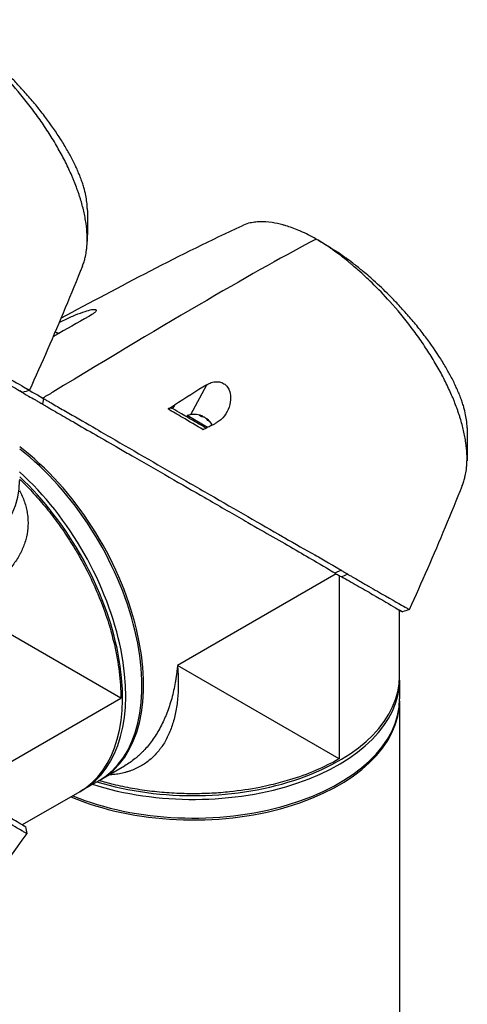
# Model space of a CAD drawing. Header units: millimetres. Extents: x 0 to 4378, y 0 to 2376.
# Tile 225 of 227: x 2684 to 2782, y 1829 to 2043. Entities that reach past the tile are written whole.
import ezdxf

# ---------------------------------------------------------------- set-up
doc = ezdxf.new("R2010")
doc.units = ezdxf.units.MM
doc.header["$LTSCALE"] = 0.2
doc.layers.add('01_Object Line', color=4, linetype='Continuous')

# ---------------------------------------------------------------- blocks, each defined once
blk = doc.blocks.new('A$Cf809625c')
for p, q in [((-28.19, 856.66), (-24.66, 863.19)), ((-60.26, 860.15), (-60.52, 858.98)), ((-31.75, 858.75), (-32.17, 857.97)), ((-29.11, 856.2), (-28.96, 856.46)), ((-24.49, 853.88), (-28.96, 856.46)), ((-25.72, 856.17), (-25.62, 856.35)), ((-25.28, 856.11), (-25.26, 856.14)), ((-24.78, 855.78), (-24.75, 855.84)), ((4.59, 822.75), (3.25, 822.13)), ((3.54, 821.95), (-31.08, 801.97)), ((4.17, 821.59), (4.17, 781.62)), ((6.11, 821.85), (4.75, 821.27)), ((-43.42, 794.84), (-78.67, 815.19)), ((17.35, 799.58), (17.35, 814.04)), ((4.17, 781.62), (-31.08, 801.97)), ((17.35, 798.76), (17.35, 799.58)), ((17.35, 798.76), (17.35, 794.68)), ((-78.04, 774.85), (-43.42, 794.84)), ((17.35, 794.27), (17.35, 627.79)), ((-47.79, 777.1), (-42.61, 780.09)), ((-42.61, 780.09), (-42.61, 780.09)), ((-51.68, 774.86), (-48.14, 776.9)), ((-52.38, 774.45), (-64.91, 767.21)), ((-51.68, 774.86), (-52.38, 774.45))]:
    blk.add_line(p, q)
for centre, start, end in [((-58.54, 870.17), 68.7161, 80.2757), ((-27.43, 852.2), 67.9855, 109.7607), ((-27.43, 852.2), 29.1744, 52.0145)]:
    blk.add_arc(centre, 4.52, start, end)
for centre, major_axis, ratio, start_param, end_param in [((-244.04, 730.27), (-258.8, -170.9), 0.033985, 3.468592, 3.889484), ((-0.35, 893.17), (-5.28, 3.24), 0.209083, 4.837644, 4.928322), ((-171.21, 797.04), (171.02, 105.79), 0.038491, 0.762995, 0.822795), ((-59.27, 870.59), (2.14, 3.71), 0.816497, 6.27093, 6.367971), ((-58.8, 870.32), (2.25, 3.9), 0.57735, 0.153591, 0.3277), ((-137.72, 779.39), (-160.91, -109.89), 0.040318, 3.906125, 3.96626), ((-647.62, -787.34), (-1925.17, -1882.65), 0.351011, 4.087971, 4.089098), ((-27.69, 852.35), (2.25, 3.9), 0.57735, 0.080554, 0.3277), ((-28.16, 852.62), (2.14, 3.71), 0.816497, 6.1984, 6.367971), ((-27.17, 852.06), (2.25, 3.9), 0.57735, 0.080554, 0.3277), ((-27.61, 852.31), (2.25, 3.9), 0.816497, 0.080554, 0.114044), ((-27.25, 852.1), (2.25, 3.9), 0.816497, 0.080554, 0.195507), ((-27.69, 852.35), (2.25, 3.9), 0.57735, 6.169141, 6.202632), ((-27.61, 852.31), (2.25, 3.9), 0.816497, 5.955485, 6.202632), ((-27.25, 852.1), (2.25, 3.9), 0.816497, 5.955485, 6.202632), ((-26.41, 851.61), (2.14, 3.71), 0.57735, 6.1984, 6.367971), ((-70.29, 816.07), (22.5, -38.97), 0.57735, 6.275328, 8.487921), ((-70.64, 815.87), (22.5, -38.97), 0.57735, 0, 2.193486), ((-74.18, 813.83), (22.5, -38.97), 0.57735, 0, 2.079578), ((-74.18, 813.83), (22.5, -38.97), 0.57735, 0, 2.079578), ((-110.49, 842.1), (45, 0), 0.57735, 4.078449, 6.291042), ((-74.88, 813.42), (22.5, -38.97), 0.57735, 0, 2.056399), ((-74.88, 813.42), (22.5, -38.97), 0.57735, 0, 2.056399), ((-27.65, 798.76), (45, 0), 0.57735, 4.203607, 6.283185), ((-27.65, 798.76), (45, 0), 0.57735, 4.203607, 6.283185), ((-27.65, 799.58), (45, 0), 0.57735, 4.226786, 6.283185), ((-27.65, 799.58), (45, 0), 0.57735, 4.226786, 6.283185), ((-27.65, 794.27), (45, 0), 0.57735, 4.078449, 6.291042), ((-27.65, 794.68), (45, 0), 0.57735, 4.089699, 6.283185), ((-27.65, 803.66), (-30.8, 0), 0.57735, 1.384469, 1.384471), ((-37.35, 782.75), (2, 0), 0.57735, 0.275781, 0.275794)]:
    blk.add_ellipse(centre, major_axis=major_axis, ratio=ratio, start_param=start_param, end_param=end_param)
for points, knots in [([(-51.81, 889.02), (-51.8, 889.06), (-51.78, 889.09), (-51.66, 889.4), (-51.55, 889.7), (-51.41, 890.16), (-51.36, 890.32), (-51.3, 890.53), (-51.29, 890.58), (-51.23, 890.8), (-51.19, 890.98), (-51.05, 891.6), (-50.97, 892.04), (-50.9, 892.62), (-50.88, 892.74), (-50.85, 893.02), (-50.84, 893.18), (-50.81, 893.45), (-50.81, 893.56), (-50.71, 895.11), (-50.78, 896.68), (-51.08, 898.8), (-51.15, 899.24), (-51.31, 900.12), (-51.41, 900.56), (-51.71, 901.89), (-51.96, 902.79), (-52.32, 903.97), (-52.4, 904.22), (-52.56, 904.71), (-52.65, 904.97), (-52.78, 905.35), (-52.83, 905.47), (-52.91, 905.71), (-52.96, 905.83), (-53.16, 906.4), (-53.34, 906.86), (-53.62, 907.57), (-53.72, 907.81), (-53.92, 908.29), (-54.02, 908.53), (-54.34, 909.25), (-54.55, 909.73), (-55.23, 911.18), (-55.72, 912.16), (-56.77, 914.12), (-57.33, 915.11), (-58.51, 917.1), (-59.14, 918.09), (-60.12, 919.57), (-60.45, 920.07), (-61.14, 921.05), (-61.48, 921.54), (-62.19, 922.52), (-62.55, 923.01), (-64.4, 925.44), (-65.97, 927.34), (-68.87, 930.56), (-70.17, 931.91), (-72.48, 934.17), (-73.48, 935.1), (-74.87, 936.33), (-75.25, 936.66), (-75.8, 937.13), (-75.97, 937.27), (-76.45, 937.67), (-76.77, 937.93), (-77.63, 938.62), (-78.18, 939.05), (-79.14, 939.78), (-79.56, 940.08), (-80.13, 940.49), (-80.28, 940.6), (-80.98, 941.08), (-81.52, 941.45), (-82.59, 942.14), (-83.13, 942.46), (-83.65, 942.77)], [1.388087, 1.388087, 1.388087, 1.388087, 1.41457, 1.41457, 1.596219, 1.596219, 1.693857, 1.693857, 1.719166, 1.719166, 1.837725, 1.837725, 2.111396, 2.111396, 2.182409, 2.182409, 2.276499, 2.276499, 2.337341, 2.337341, 3.162147, 3.162147, 3.373842, 3.373842, 3.579811, 3.579811, 3.984502, 3.984502, 4.09507, 4.09507, 4.202311, 4.202311, 4.255972, 4.255972, 4.304596, 4.304596, 4.486711, 4.486711, 4.581165, 4.581165, 4.673894, 4.673894, 4.859509, 4.859509, 5.231419, 5.231419, 5.60592, 5.60592, 5.979077, 5.979077, 6.165933, 6.165933, 6.351964, 6.351964, 6.539189, 6.539189, 7.288579, 7.288579, 7.860772, 7.860772, 8.290537, 8.290537, 8.451715, 8.451715, 8.522248, 8.522248, 8.654959, 8.654959, 8.889881, 8.889881, 9.06617, 9.06617, 9.132077, 9.132077, 9.362293, 9.362293, 9.592797, 9.592797, 9.592797, 9.592797]), ([(-50.74, 901.63), (-50.75, 901.97), (-50.77, 902.32), (-50.84, 903.12), (-50.91, 903.58), (-51.09, 904.6), (-51.21, 905.17), (-51.41, 905.9), (-51.45, 906.05), (-51.59, 906.53), (-51.7, 906.87), (-51.93, 907.56), (-52.06, 907.91), (-52.33, 908.61), (-52.47, 908.97), (-52.78, 909.69), (-52.94, 910.06), (-53.26, 910.76), (-53.43, 911.11), (-53.69, 911.66), (-53.79, 911.85), (-54.08, 912.43), (-54.28, 912.81), (-54.68, 913.55), (-54.88, 913.9), (-55.3, 914.65), (-55.53, 915.05), (-56.01, 915.84), (-56.26, 916.24), (-57.52, 918.24), (-58.64, 919.85), (-60.16, 921.87), (-60.47, 922.28), (-61.1, 923.09), (-61.42, 923.49), (-62.4, 924.69), (-63.07, 925.48), (-64.44, 927.05), (-65.15, 927.83), (-66.48, 929.25), (-67.11, 929.9), (-68.86, 931.64), (-69.99, 932.71), (-71.99, 934.51), (-72.86, 935.25), (-74.37, 936.5), (-75.02, 937.02), (-76.16, 937.89), (-76.64, 938.25), (-77.31, 938.73), (-77.49, 938.86), (-78.07, 939.27), (-78.48, 939.55), (-78.87, 939.81)], [1.511288, 1.511288, 1.511288, 1.511288, 1.708069, 1.708069, 1.951832, 1.951832, 2.230695, 2.230695, 2.303189, 2.303189, 2.46479, 2.46479, 2.625297, 2.625297, 2.787922, 2.787922, 2.946664, 2.946664, 3.08253, 3.08253, 3.156368, 3.156368, 3.305764, 3.305764, 3.43529, 3.43529, 3.579096, 3.579096, 3.721833, 3.721833, 4.292184, 4.292184, 4.435257, 4.435257, 4.578157, 4.578157, 4.862917, 4.862917, 5.148905, 5.148905, 5.393875, 5.393875, 5.822939, 5.822939, 6.144758, 6.144758, 6.385994, 6.385994, 6.566823, 6.566823, 6.63475, 6.63475, 6.786342, 6.786342, 6.786342, 6.786342]), ([(-0.82, 894.94), (-1.37, 895.26), (-1.95, 895.57), (-2.54, 895.87), (-3.09, 896.15), (-3.65, 896.41), (-4.22, 896.66), (-4.34, 896.71), (-4.46, 896.77), (-4.59, 896.82), (-5.6, 897.24), (-6.54, 897.58), (-7.43, 897.84), (-7.66, 897.91), (-7.89, 897.98), (-8.12, 898.04), (-8.91, 898.25), (-9.68, 898.41), (-10.42, 898.52), (-11.37, 898.67), (-12.28, 898.73), (-13.15, 898.7), (-13.53, 898.69), (-13.9, 898.66), (-14.26, 898.62), (-14.71, 898.56), (-15.15, 898.48), (-15.56, 898.37), (-16.07, 898.23), (-16.54, 898.06), (-16.98, 897.86)], [0, 0, 0, 0, 0.0293646, 0.0293646, 0.0293646, 0.0566154, 0.0566154, 0.0566154, 0.0625, 0.0625, 0.0625, 0.1118856, 0.1118856, 0.1118856, 0.125, 0.125, 0.125, 0.1687706, 0.1687706, 0.1687706, 0.2250488, 0.2250488, 0.2250488, 0.25, 0.25, 0.25, 0.2807426, 0.2807426, 0.2807426, 0.3184535, 0.3184535, 0.3184535, 0.3184535]), ([(31.02, 841.19), (31.04, 841.23), (31.05, 841.27), (31.17, 841.57), (31.28, 841.88), (31.43, 842.34), (31.48, 842.5), (31.53, 842.71), (31.55, 842.75), (31.6, 842.97), (31.65, 843.16), (31.79, 843.77), (31.86, 844.22), (31.94, 844.8), (31.96, 844.92), (31.99, 845.2), (32, 845.36), (32.02, 845.62), (32.03, 845.73), (32.13, 847.28), (32.06, 848.85), (31.76, 850.97), (31.69, 851.41), (31.52, 852.29), (31.43, 852.73), (31.13, 854.06), (30.88, 854.97), (30.52, 856.14), (30.44, 856.39), (30.27, 856.89), (30.19, 857.14), (30.06, 857.52), (30.01, 857.65), (29.92, 857.89), (29.88, 858.01), (29.67, 858.58), (29.5, 859.04), (29.21, 859.74), (29.12, 859.99), (28.92, 860.46), (28.81, 860.7), (28.5, 861.42), (28.28, 861.9), (27.61, 863.35), (27.12, 864.33), (26.07, 866.3), (25.51, 867.28), (24.32, 869.27), (23.7, 870.26), (22.72, 871.75), (22.38, 872.24), (21.7, 873.23), (21.36, 873.72), (20.65, 874.7), (20.28, 875.19), (18.44, 877.62), (16.87, 879.51), (13.97, 882.74), (12.67, 884.09), (10.36, 886.34), (9.36, 887.28), (7.97, 888.5), (7.58, 888.83), (7.04, 889.3), (6.87, 889.44), (6.39, 889.84), (6.07, 890.1), (5.21, 890.79), (4.66, 891.22), (3.69, 891.95), (3.28, 892.26), (2.71, 892.66), (2.56, 892.77), (1.86, 893.26), (1.32, 893.62), (0.25, 894.31), (-0.29, 894.64), (-0.82, 894.94)], [1.388087, 1.388087, 1.388087, 1.388087, 1.41457, 1.41457, 1.596219, 1.596219, 1.693857, 1.693857, 1.719166, 1.719166, 1.837725, 1.837725, 2.111396, 2.111396, 2.182409, 2.182409, 2.276499, 2.276499, 2.337341, 2.337341, 3.162147, 3.162147, 3.373842, 3.373842, 3.579811, 3.579811, 3.984502, 3.984502, 4.09507, 4.09507, 4.202311, 4.202311, 4.255972, 4.255972, 4.304596, 4.304596, 4.486711, 4.486711, 4.581165, 4.581165, 4.673894, 4.673894, 4.859509, 4.859509, 5.231419, 5.231419, 5.60592, 5.60592, 5.979077, 5.979077, 6.165933, 6.165933, 6.351964, 6.351964, 6.539189, 6.539189, 7.288579, 7.288579, 7.860772, 7.860772, 8.290537, 8.290537, 8.451715, 8.451715, 8.522248, 8.522248, 8.654959, 8.654959, 8.889881, 8.889881, 9.06617, 9.06617, 9.132077, 9.132077, 9.362293, 9.362293, 9.592797, 9.592797, 9.592797, 9.592797]), ([(32.09, 853.8), (32.09, 854.14), (32.07, 854.49), (31.99, 855.29), (31.93, 855.76), (31.75, 856.78), (31.62, 857.34), (31.43, 858.07), (31.39, 858.22), (31.25, 858.71), (31.14, 859.05), (30.91, 859.73), (30.78, 860.08), (30.51, 860.79), (30.37, 861.15), (30.06, 861.87), (29.9, 862.24), (29.58, 862.93), (29.41, 863.29), (29.14, 863.83), (29.05, 864.03), (28.75, 864.61), (28.55, 864.99), (28.16, 865.72), (27.96, 866.07), (27.54, 866.82), (27.3, 867.22), (26.83, 868.01), (26.58, 868.41), (25.32, 870.41), (24.2, 872.03), (22.68, 874.05), (22.37, 874.45), (21.74, 875.26), (21.42, 875.66), (20.44, 876.86), (19.77, 877.65), (18.39, 879.23), (17.69, 880), (16.35, 881.43), (15.73, 882.07), (13.98, 883.82), (12.85, 884.89), (10.85, 886.69), (9.98, 887.43), (8.47, 888.67), (7.82, 889.19), (6.68, 890.06), (6.2, 890.42), (5.53, 890.9), (5.35, 891.03), (4.76, 891.44), (4.36, 891.72), (3.96, 891.99)], [1.511288, 1.511288, 1.511288, 1.511288, 1.708069, 1.708069, 1.951832, 1.951832, 2.230695, 2.230695, 2.303189, 2.303189, 2.46479, 2.46479, 2.625297, 2.625297, 2.787922, 2.787922, 2.946664, 2.946664, 3.08253, 3.08253, 3.156368, 3.156368, 3.305764, 3.305764, 3.43529, 3.43529, 3.579096, 3.579096, 3.721833, 3.721833, 4.292184, 4.292184, 4.435257, 4.435257, 4.578157, 4.578157, 4.862917, 4.862917, 5.148905, 5.148905, 5.393875, 5.393875, 5.822939, 5.822939, 6.144758, 6.144758, 6.385994, 6.385994, 6.566823, 6.566823, 6.63475, 6.63475, 6.786342, 6.786342, 6.786342, 6.786342]), ([(-51.81, 889.02), (-54.25, 882.95), (-56.79, 876.86), (-60.71, 867.88), (-62.04, 864.91), (-63.37, 861.97)], [0, 0, 0, 0, 1.973735, 1.973735, 2.968317, 2.968317, 2.968317, 2.968317]), ([(-56.86, 876.77), (-56.47, 876.96), (-56.07, 877.16), (-54.9, 877.72), (-54.09, 878.08), (-52.61, 878.69), (-51.9, 878.96), (-50.69, 879.35), (-50.21, 879.48), (-49.59, 879.59), (-49.38, 879.62), (-49.1, 879.61), (-49.01, 879.6), (-48.88, 879.55), (-48.84, 879.52), (-48.79, 879.43), (-48.8, 879.36), (-48.89, 879.16), (-49.04, 879), (-49.52, 878.6), (-49.92, 878.34), (-50.42, 878.06)], [-1.468426, -1.468426, -1.468426, -1.468426, -1.33399, -1.33399, -1.081083, -1.081083, -0.864266, -0.864266, -0.684891, -0.684891, -0.576042, -0.576042, -0.504751, -0.504751, -0.44002, -0.44002, -0.35801, -0.35801, -0.205711, -0.205711, -0.000001, -0.000001, -0.000001, -0.000001]), ([(-76.73, 869.68), (-76.54, 869.57), (-76.36, 869.47), (-75.93, 869.22), (-75.73, 869.11), (-75.15, 868.77), (-74.76, 868.55), (-73.64, 867.9), (-72.93, 867.49), (-70.88, 866.3), (-69.65, 865.59), (-66.07, 863.54), (-64.69, 862.77), (-63.88, 862.29), (-63.78, 862.23), (-63.61, 862.13), (-63.54, 862.09), (-63.4, 862), (-63.36, 861.97), (-63.37, 861.97)], [0, 0, 0, 0, 0.115596, 0.115596, 0.212113, 0.212113, 0.405093, 0.405093, 0.790972, 0.790972, 1.563393, 1.563393, 3.332159, 3.332159, 3.60987, 3.60987, 3.890806, 3.890806, 4.375075, 4.375075, 4.375075, 4.375075]), ([(-78.08, 869.1), (-77.54, 868.8), (-77.01, 868.51), (-75.88, 867.89), (-75.29, 867.56), (-73.5, 866.55), (-72.37, 865.89), (-69.22, 864.06), (-67.52, 863.06), (-65.8, 862.05), (-65.36, 861.8), (-65.06, 861.62), (-65.02, 861.6), (-64.69, 861.4), (-64.82, 861.48), (-65.48, 861.86)], [-7.620463, -7.620463, -7.620463, -7.620463, -7.336805, -7.336805, -6.999081, -6.999081, -6.270272, -6.270272, -4.749597, -4.749597, -3.95115, -3.95115, -3.814973, -3.814973, -2.591701, -2.591701, -2.591701, -2.591701]), ([(-24.66, 863.19), (-24.37, 863.37), (-24.04, 863.53), (-23.36, 863.75), (-22.99, 863.83), (-22.31, 863.85), (-22.01, 863.82), (-21.52, 863.69), (-21.34, 863.62), (-21.02, 863.46), (-20.88, 863.37), (-20.58, 863.15), (-20.43, 863.01), (-20.08, 862.6), (-19.91, 862.3), (-19.59, 861.53), (-19.49, 860.99), (-19.46, 859.73), (-19.58, 859.01), (-20.05, 857.63), (-20.39, 856.98), (-21.28, 855.77), (-21.86, 855.25), (-22.48, 854.93)], [-1.636051, -1.636051, -1.636051, -1.636051, -1.487609, -1.487609, -1.342627, -1.342627, -1.229751, -1.229751, -1.162071, -1.162071, -1.103238, -1.103238, -1.031704, -1.031704, -0.907622, -0.907622, -0.714138, -0.714138, -0.48257, -0.48257, -0.258591, -0.258591, -0.000001, -0.000001, -0.000001, -0.000001]), ([(-65.49, 861.84), (-64.87, 861.48), (-64.22, 861.1), (-63.06, 860.43), (-62.57, 860.15), (-61.81, 859.72), (-61.56, 859.57), (-61.17, 859.35), (-61.04, 859.27), (-60.85, 859.16), (-60.78, 859.12), (-60.68, 859.07), (-60.65, 859.05), (-60.58, 859.01), (-60.55, 858.99), (-60.52, 858.98)], [0.63076554, 0.63076554, 0.63076554, 0.63076554, 0.65901431, 0.65901431, 0.67868298, 0.67868298, 0.68844192, 0.68844192, 0.69329226, 0.69329226, 0.69570893, 0.69570893, 0.69691526, 0.69691526, 0.69832008, 0.69832008, 0.69832008, 0.69832008]), ([(-60.52, 858.98), (-60.5, 858.96), (-60.46, 858.94), (-60.39, 858.9), (-60.36, 858.88), (-60.27, 858.82), (-60.2, 858.79), (-60.01, 858.67), (-59.88, 858.6), (-59.48, 858.36), (-59.22, 858.21), (-58.4, 857.73), (-57.85, 857.41), (-56.15, 856.43), (-54.98, 855.75), (-50.6, 853.22), (-47.23, 851.28), (-42.87, 848.78), (-41.88, 848.22), (-35.48, 844.56), (-30.13, 841.45), (-24.75, 838.35), (-24.36, 838.13), (-21.11, 836.25), (-18.35, 834.66), (-11.95, 830.98), (-8.43, 828.97), (-3.65, 826.22), (-2.15, 825.35), (1.5, 823.21), (2.96, 822.3), (3.25, 822.13)], [0.000047, 0.000047, 0.000047, 0.000047, 0.011008, 0.011008, 0.020393, 0.020393, 0.039197, 0.039197, 0.07693, 0.07693, 0.152825, 0.152825, 0.305669, 0.305669, 0.610232, 0.610232, 1.419716, 1.419716, 1.651889, 1.651889, 2.978842, 2.978842, 3.080675, 3.080675, 3.850394, 3.850394, 4.95171, 4.95171, 5.489352, 5.489352, 6.333255, 6.333255, 6.333255, 6.333255]), ([(-60.26, 860.15), (-60.28, 860.17), (-60.32, 860.19), (-60.39, 860.23), (-60.42, 860.25), (-60.45, 860.27)], [-0.02987732, -0.02987732, -0.02987732, -0.02987732, -0.01373724, -0.01373724, 0, 0, 0, 0]), ([(-60.26, 860.15), (-60.24, 860.14), (-60.21, 860.13), (-60.15, 860.09), (-60.12, 860.08), (-60.04, 860.03), (-59.99, 860), (-59.83, 859.91), (-59.72, 859.84), (-59.39, 859.65), (-59.17, 859.53), (-58.51, 859.14), (-58.06, 858.88), (-56.69, 858.09), (-55.74, 857.55), (-52.85, 855.88), (-50.84, 854.72), (-47.44, 852.75), (-46.06, 851.95), (-39.15, 847.93), (-33.55, 844.71), (-26.87, 840.86), (-25.47, 840.05), (-18.33, 835.94), (-12.94, 832.84), (-7.99, 829.98), (-7.84, 829.89), (-5.39, 828.47), (-3.18, 827.24), (-0.09, 825.49), (0.9, 824.92), (3.19, 823.6), (4.12, 823.04), (4.59, 822.75)], [0.000001, 0.000001, 0.000001, 0.000001, 0.009162, 0.009162, 0.016971, 0.016971, 0.03259, 0.03259, 0.063827, 0.063827, 0.126304, 0.126304, 0.251265, 0.251265, 0.50133, 0.50133, 1.002, 1.002, 1.335959, 1.335959, 2.67129, 2.67129, 3.030313, 3.030313, 4.543873, 4.543873, 4.592411, 4.592411, 5.347172, 5.347172, 5.723633, 5.723633, 6.247668, 6.247668, 6.247668, 6.247668]), ([(-33.14, 857.9), (-32.92, 858.03), (-32.66, 858.18), (-32.21, 858.46), (-31.98, 858.6), (-31.75, 858.75)], [-0.1934752, -0.1934752, -0.1934752, -0.1934752, -0.0983779, -0.0983779, 0, 0, 0, 0]), ([(-32.17, 857.97), (-32.24, 858), (-32.31, 858.03), (-32.45, 858.06), (-32.53, 858.07), (-32.7, 858.06), (-32.79, 858.04), (-32.96, 857.99), (-33.05, 857.95), (-33.14, 857.9)], [0, 0, 0, 0, 0.0382217, 0.0382217, 0.0766364, 0.0766364, 0.116027, 0.116027, 0.1530194, 0.1530194, 0.1530194, 0.1530194]), ([(-25.44, 853.36), (-26.94, 854.25), (-28.47, 855.15), (-30.01, 856.06), (-31.05, 856.67), (-32.09, 857.28), (-33.14, 857.9)], [0, 0, 0, 0, 0.5977799, 0.5977799, 0.5977799, 0.9999999, 0.9999999, 0.9999999, 0.9999999]), ([(-24.8, 853.71), (-25.92, 854.36), (-27.05, 855.01), (-28.2, 855.67), (-28.5, 855.85), (-29.16, 856.23), (-30.18, 856.82), (-30.85, 857.2), (-31.51, 857.58), (-32.17, 857.97)], [0.069679, 0.069679, 0.069679, 0.069679, 0.5, 0.5, 0.5, 0.75, 0.75, 0.75, 1, 1, 1, 1]), ([(-23.71, 854.29), (-23.5, 854.4), (-23.3, 854.5), (-22.89, 854.72), (-22.69, 854.82), (-22.48, 854.93)], [-0.1686475, -0.1686475, -0.1686475, -0.1686475, -0.0843243, -0.0843243, -0.000001, -0.000001, -0.000001, -0.000001]), ([(-23.71, 854.29), (-24.02, 854.13), (-24.36, 853.95), (-24.92, 853.64), (-25.2, 853.49), (-25.44, 853.36)], [-0.2324123, -0.2324123, -0.2324123, -0.2324123, -0.1008984, -0.1008984, -0.0000209, -0.0000209, -0.0000209, -0.0000209]), ([(-65.49, 842.56), (-64.7, 841.81), (-63.92, 841.04), (-62.2, 839.23), (-61.27, 838.18), (-59.44, 836.01), (-58.55, 834.89), (-56.83, 832.58), (-56, 831.39), (-54.39, 828.97), (-53.62, 827.73), (-52.15, 825.2), (-51.45, 823.92), (-50.2, 821.47), (-49.64, 820.3), (-48.2, 817.07), (-47.38, 814.99), (-46.41, 812.13), (-46.16, 811.36), (-45.51, 809.22), (-45.15, 807.86), (-44.37, 804.5), (-44.01, 802.51), (-43.54, 798.62), (-43.42, 796.72), (-43.42, 794.87), (-43.42, 794.86), (-43.42, 794.84)], [8.466894, 8.466894, 8.466894, 8.466894, 8.81754, 8.81754, 9.255686, 9.255686, 9.693876, 9.693876, 10.132032, 10.132032, 10.570233, 10.570233, 11.008387, 11.008387, 11.398553, 11.398553, 12.081509, 12.081509, 12.337551, 12.337551, 12.785597, 12.785597, 13.457918, 13.457918, 14.130202, 14.130202, 14.135687, 14.135687, 14.135687, 14.135687]), ([(-65.49, 840.06), (-65.39, 839.89), (-65.1, 839.3), (-64.66, 838.29), (-64.23, 837.03), (-63.97, 835.96), (-63.82, 835.11), (-63.71, 834.25), (-63.65, 833.18), (-63.71, 831.49), (-64.08, 829.42), (-64.75, 827.6), (-65.34, 826.42), (-65.77, 825.63), (-66.37, 824.67), (-67.2, 823.56), (-68.42, 822.13), (-69.84, 820.76), (-71.44, 819.47), (-72.73, 818.53), (-74.1, 817.64), (-75.54, 816.78), (-76.81, 816.1), (-77.73, 815.64), (-78.26, 815.38), (-78.53, 815.26), (-78.67, 815.19)], [0.09522661, 0.09522661, 0.09522661, 0.09522661, 0.09619535, 0.09848705, 0.10077874, 0.10307044, 0.10421629, 0.10536213, 0.10765383, 0.10994553, 0.11452892, 0.11911231, 0.12025815, 0.121404, 0.1236957, 0.12598739, 0.12827909, 0.13286248, 0.13515417, 0.13744587, 0.13973756, 0.14202926, 0.14432096, 0.1454668, 0.14603973, 0.14661265, 0.14661265, 0.14661265, 0.14661265]), ([(31.02, 841.19), (28.59, 835.13), (26.05, 829.03), (22.13, 820.05), (20.8, 817.09), (19.47, 814.14)], [0, 0, 0, 0, 1.973735, 1.973735, 2.968317, 2.968317, 2.968317, 2.968317]), ([(4.59, 822.75), (4.63, 822.73), (4.69, 822.69), (4.84, 822.6), (4.9, 822.56), (5.09, 822.45), (5.22, 822.37), (5.47, 822.22), (5.61, 822.14), (5.79, 822.03), (5.86, 822), (6.01, 821.91), (6.09, 821.87), (6.11, 821.85)], [0.0012617, 0.0012617, 0.0012617, 0.0012617, 0.0227877, 0.0227877, 0.0388309, 0.0388309, 0.0709865, 0.0709865, 0.1023123, 0.1023123, 0.1191004, 0.1191004, 0.1425667, 0.1425667, 0.1425667, 0.1425667]), ([(3.25, 822.13), (3.28, 822.1), (3.5, 821.97), (3.75, 821.82), (3.88, 821.75), (4.14, 821.61), (4.26, 821.54), (4.5, 821.4), (4.71, 821.29), (4.76, 821.27)], [0.00043088, 0.00043088, 0.00043088, 0.00043088, 0.0154414, 0.0154414, 0.03075173, 0.03075173, 0.04552895, 0.04552895, 0.05960793, 0.05960793, 0.05960793, 0.05960793]), ([(4.76, 821.27), (5.3, 820.98), (5.83, 820.69), (6.96, 820.06), (7.54, 819.73), (9.34, 818.72), (10.47, 818.07), (13.62, 816.23), (15.31, 815.23), (17.04, 814.23), (17.48, 813.97), (17.78, 813.8), (17.82, 813.77), (18.15, 813.57), (18.02, 813.65), (17.35, 814.03)], [-7.620463, -7.620463, -7.620463, -7.620463, -7.336805, -7.336805, -6.999081, -6.999081, -6.270272, -6.270272, -4.749597, -4.749597, -3.95115, -3.95115, -3.814973, -3.814973, -2.591701, -2.591701, -2.591701, -2.591701]), ([(6.11, 821.85), (6.3, 821.74), (6.47, 821.64), (6.91, 821.39), (7.11, 821.28), (7.69, 820.94), (8.07, 820.72), (9.2, 820.07), (9.91, 819.66), (11.96, 818.48), (13.19, 817.76), (16.76, 815.71), (18.15, 814.94), (18.96, 814.46), (19.06, 814.4), (19.22, 814.31), (19.3, 814.26), (19.44, 814.17), (19.48, 814.14), (19.47, 814.14)], [0, 0, 0, 0, 0.115596, 0.115596, 0.212113, 0.212113, 0.405093, 0.405093, 0.790972, 0.790972, 1.563393, 1.563393, 3.332159, 3.332159, 3.60987, 3.60987, 3.890806, 3.890806, 4.375075, 4.375075, 4.375075, 4.375075]), ([(-63.93, 765.34), (-63.93, 765.33), (-64.27, 765.5), (-65.07, 765.97), (-65.89, 766.47), (-69.04, 768.32), (-70.94, 769.41), (-75.15, 771.84), (-76.87, 772.88), (-78.92, 774.02), (-80.28, 774.74), (-83.74, 776.74), (-85.26, 777.64), (-90.85, 780.93), (-94.46, 782.99), (-98.55, 785.35), (-100.03, 786.21), (-104.41, 788.74), (-107.42, 790.47), (-116.68, 795.83), (-122.32, 799.09), (-128.62, 802.7), (-130.09, 803.55), (-133.72, 805.63), (-135.86, 806.87), (-139.97, 809.25), (-141.93, 810.38), (-143.74, 811.42)], [1.915503, 1.915503, 1.915503, 1.915503, 2.453917, 2.453917, 3.119268, 3.119268, 3.710855, 3.710855, 4.236876, 4.236876, 4.642605, 4.642605, 4.934699, 4.934699, 5.667174, 5.667174, 6.066186, 6.066186, 6.818123, 6.818123, 8.314738, 8.314738, 8.772171, 8.772171, 9.455351, 9.455351, 10.137965, 10.137965, 10.137965, 10.137965]), ([(-31.08, 801.97), (-31.06, 801.82), (-31.04, 801.52), (-31, 800.93), (-30.93, 799.91), (-30.89, 798.48), (-30.91, 796.81), (-31, 795.19), (-31.16, 793.61), (-31.4, 792.08), (-31.72, 790.61), (-32.24, 788.74), (-33.09, 786.57), (-34.09, 784.83), (-34.86, 783.76), (-35.4, 783.08), (-36.13, 782.28), (-37.06, 781.42), (-38.06, 780.65), (-39.13, 779.98), (-40.27, 779.41), (-41.27, 779.01), (-42.1, 778.75), (-42.96, 778.52), (-44.06, 778.29), (-45.16, 778.17), (-45.82, 778.13), (-46.02, 778.12)], [-0.00005585, -0.00005585, -0.00005585, -0.00005585, 0.00051707, 0.00109, 0.00223584, 0.00452754, 0.00681923, 0.00911093, 0.01140263, 0.01369432, 0.01598602, 0.01827771, 0.0228611, 0.02744449, 0.02859034, 0.02973619, 0.03202788, 0.03431958, 0.03661127, 0.03890297, 0.04119466, 0.04348636, 0.04463221, 0.04577806, 0.04806975, 0.05036145, 0.05135454, 0.05135454, 0.05135454, 0.05135454]), ([(-31.08, 801.97), (-31.09, 801.81), (-31.11, 801.65), (-31.12, 801.49), (-31.14, 801.33), (-31.15, 801.18), (-31.17, 801.02), (-31.2, 800.71), (-31.24, 800.4), (-31.28, 800.09), (-31.32, 799.78), (-31.36, 799.47), (-31.41, 799.17), (-31.46, 798.87), (-31.51, 798.57), (-31.56, 798.27), (-31.67, 797.67), (-31.78, 797.08), (-31.91, 796.5), (-32.04, 795.92), (-32.19, 795.35), (-32.34, 794.79), (-32.49, 794.23), (-32.66, 793.68), (-32.84, 793.14), (-32.84, 793.14), (-32.84, 793.14), (-32.84, 793.14), (-33.02, 792.6), (-33.21, 792.07), (-33.41, 791.55), (-33.41, 791.55), (-33.41, 791.55), (-33.41, 791.54), (-33.51, 791.29), (-33.62, 791.03), (-33.72, 790.78), (-33.72, 790.78), (-33.72, 790.78), (-33.73, 790.77), (-33.83, 790.52), (-33.94, 790.28), (-34.05, 790.03), (-34.05, 790.03), (-34.05, 790.03), (-34.06, 790.02), (-34.28, 789.53), (-34.51, 789.06), (-34.76, 788.59), (-34.76, 788.59), (-34.76, 788.59), (-34.76, 788.58), (-35.01, 788.12), (-35.26, 787.67), (-35.52, 787.24), (-35.53, 787.23), (-35.53, 787.23), (-35.53, 787.23), (-35.79, 786.79), (-36.07, 786.37), (-36.35, 785.96), (-36.35, 785.96), (-36.36, 785.95), (-36.36, 785.95), (-36.65, 785.54), (-36.94, 785.14), (-37.25, 784.76), (-37.56, 784.38), (-37.87, 784.01), (-38.2, 783.65), (-38.2, 783.65), (-38.2, 783.65), (-38.21, 783.64), (-38.37, 783.47), (-38.54, 783.29), (-38.71, 783.12), (-38.87, 782.95), (-39.04, 782.79), (-39.21, 782.62), (-39.22, 782.62), (-39.22, 782.62), (-39.22, 782.62), (-39.4, 782.45), (-39.57, 782.3), (-39.75, 782.14), (-39.75, 782.14), (-39.75, 782.14), (-39.76, 782.13), (-39.93, 781.98), (-40.11, 781.83), (-40.29, 781.69), (-40.29, 781.68), (-40.3, 781.68), (-40.3, 781.68), (-40.66, 781.38), (-41.04, 781.1), (-41.42, 780.84), (-41.8, 780.58), (-42.18, 780.34), (-42.58, 780.11), (-42.58, 780.11), (-42.58, 780.11), (-42.59, 780.1), (-42.6, 780.1), (-42.6, 780.09), (-42.61, 780.09)], [-0.00005797, -0.00005797, -0.00005797, -0.00005797, 0.00049405, 0.00049405, 0.00049405, 0.00104607, 0.00104607, 0.00104607, 0.0021501, 0.0021501, 0.0021501, 0.00325414, 0.00325414, 0.00325414, 0.00435817, 0.00435817, 0.00435817, 0.00656624, 0.00656624, 0.00656624, 0.00877431, 0.00877431, 0.00877431, 0.01098238, 0.01098238, 0.01098238, 0.01099361, 0.01099361, 0.01099361, 0.01319044, 0.01319044, 0.01319044, 0.01320357, 0.01320357, 0.01320357, 0.01429448, 0.01429448, 0.01429448, 0.01430847, 0.01430847, 0.01430847, 0.01539851, 0.01539851, 0.01539851, 0.01541335, 0.01541335, 0.01541335, 0.01760658, 0.01760658, 0.01760658, 0.01762291, 0.01762291, 0.01762291, 0.01981465, 0.01981465, 0.01981465, 0.01983223, 0.01983223, 0.01983223, 0.02202272, 0.02202272, 0.02202272, 0.02204132, 0.02204132, 0.02204132, 0.02425053, 0.02425053, 0.02425053, 0.02643885, 0.02643885, 0.02643885, 0.02645881, 0.02645881, 0.02645881, 0.02756281, 0.02756281, 0.02756281, 0.02864692, 0.02864692, 0.02864692, 0.02866725, 0.02866725, 0.02866725, 0.02975095, 0.02975095, 0.02975095, 0.02977133, 0.02977133, 0.02977133, 0.03085499, 0.03085499, 0.03085499, 0.03087541, 0.03087541, 0.03087541, 0.03308346, 0.03308346, 0.03308346, 0.03527112, 0.03527112, 0.03527112, 0.03529119, 0.03529119, 0.03529119, 0.03534111, 0.03534111, 0.03534111, 0.03534111]), ([(4.17, 781.62), (4.16, 781.61), (4.15, 781.6), (2.55, 780.68), (0.84, 779.84), (-2.76, 778.3), (-4.66, 777.61), (-7.97, 776.61), (-9.32, 776.24), (-11.5, 775.73), (-12.3, 775.56), (-15.26, 774.98), (-17.46, 774.65), (-20.98, 774.28), (-22.27, 774.18), (-25.02, 774.04), (-26.48, 774), (-29.4, 774.01), (-30.86, 774.06), (-33.77, 774.23), (-35.21, 774.36), (-38.08, 774.7), (-39.49, 774.91), (-42.28, 775.41), (-43.66, 775.69), (-46.08, 776.28), (-47.15, 776.56), (-48.19, 776.87)], [-0.005485, -0.005485, -0.005485, -0.005485, 0, 0, 0.672232, 0.672232, 1.344501, 1.344501, 1.792512, 1.792512, 2.048534, 2.048534, 2.731437, 2.731437, 3.121573, 3.121573, 3.559727, 3.559727, 3.997928, 3.997928, 4.436084, 4.436084, 4.874274, 4.874274, 5.31242, 5.31242, 5.663307, 5.663307, 5.663307, 5.663307]), ([(-64.9, 767.22), (-64.23, 766.83), (-64.11, 766.76), (-64.47, 766.97), (-64.56, 767.01), (-64.97, 767.24), (-65.44, 767.51), (-66.52, 768.13), (-67.06, 768.44), (-68.71, 769.38), (-69.94, 770.07), (-71.92, 771.21), (-72.53, 771.56), (-73.64, 772.21), (-74.12, 772.49), (-75.23, 773.15), (-75.86, 773.52), (-76.82, 774.11), (-77.14, 774.31), (-77.47, 774.51)], [-5.680696, -5.680696, -5.680696, -5.680696, -4.313633, -4.313633, -4.020302, -4.020302, -3.14591, -3.14591, -2.482877, -2.482877, -1.393563, -1.393563, -0.939479, -0.939479, -0.605419, -0.605419, -0.199748, -0.199748, -0.000287, -0.000287, -0.000287, -0.000287])]:
    blk.add_open_spline(points, degree=3, knots=knots)
for points in [[(-50.74, 901.63), (-50.71, 899.38), (-50.7, 896.92), (-50.77, 894.41)], [(-56.49, 877.66), (-43.55, 884.66), (-30.49, 891.57), (-16.98, 897.86)], [(-0.34, 894.67), (1.12, 893.83), (2.55, 892.93), (3.96, 891.99)], [(-57.87, 873.83), (-57.98, 873.76), (-58.09, 873.7), (-58.2, 873.64)], [(-64.84, 862.81), (-63.51, 862.04), (-62.05, 861.18), (-60.45, 860.27)], [(-63.37, 861.97), (-63.86, 861.81), (-64.35, 861.65), (-64.84, 861.49)], [(32.09, 853.8), (32.12, 851.56), (32.14, 849.09), (32.07, 846.58)], [(19.47, 814.14), (18.98, 813.98), (18.49, 813.82), (18, 813.66)], [(-64.25, 766.84), (-64.15, 766.34), (-64.04, 765.84), (-63.93, 765.34)], [(-63.93, 765.34), (-69.55, 757.51), (-75.52, 749.52), (-81.59, 741.8)]]:
    blk.add_open_spline(points, degree=3)

msp = doc.modelspace()

# ---------------------------------------------------------------- block references
at = {"layer": '01_Object Line'}
msp.add_blockref('A$Cf809625c', (2749.512, 1100.467), dxfattribs=at)

doc.saveas('drawing.dxf')
